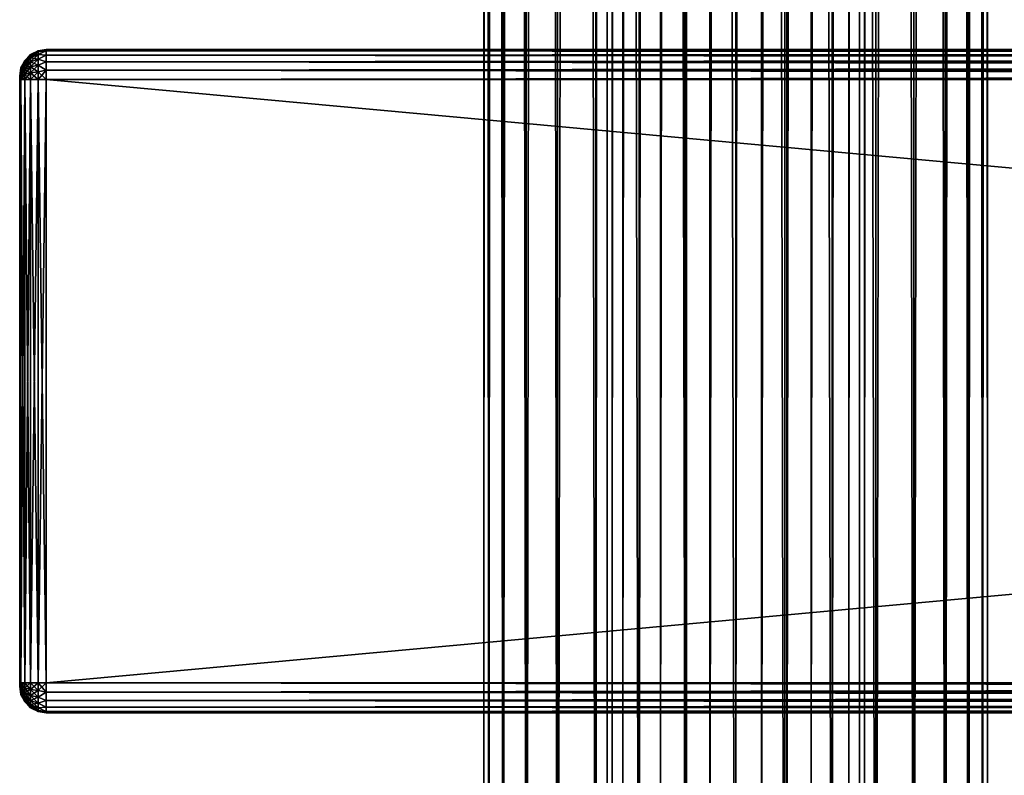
# Model space of a CAD drawing. Extents: x -54 to 446, y -6 to 1844.
# Tile 29 of 196: x -54 to 20, y 66 to 123. Entities that reach past the tile are written whole.
import ezdxf

# ---------------------------------------------------------------- set-up
doc = ezdxf.new("R2010")
doc.units = 0
doc.header["$LTSCALE"] = 52.148148
for name, color, linetype in [('111', 7, 'CONTINUOUS'), ('112', 7, 'CONTINUOUS'), ('627', 7, 'CONTINUOUS'), ('629', 7, 'CONTINUOUS'), ('630', 7, 'CONTINUOUS'), ('631', 7, 'CONTINUOUS'), ('632', 7, 'CONTINUOUS'), ('633', 7, 'CONTINUOUS'), ('634', 7, 'CONTINUOUS'), ('635', 7, 'CONTINUOUS'), ('636', 7, 'CONTINUOUS'), ('637', 7, 'CONTINUOUS'), ('638', 7, 'CONTINUOUS'), ('639', 7, 'CONTINUOUS'), ('640', 7, 'CONTINUOUS'), ('641', 7, 'CONTINUOUS'), ('642', 7, 'CONTINUOUS'), ('643', 7, 'CONTINUOUS'), ('644', 7, 'CONTINUOUS')]:
    doc.layers.add(name, color=color, linetype=linetype)

msp = doc.modelspace()

# ---------------------------------------------------------------- linework, layer by layer
at = {"layer": '111', "color": 7, "linetype": 'CONTINUOUS'}
for points in [[(0, 2, 19), (3.707, 2, 18.635), (0, 1758, 19), (0, 2, 19)], [(0, 1758, 19), (3.707, 2, 18.635), (3.707, 1758, 18.635), (0, 1758, 19)], [(3.707, 2, 18.635), (7.271, 2, 17.554), (3.707, 1758, 18.635), (3.707, 2, 18.635)], [(3.707, 1758, 18.635), (7.271, 2, 17.554), (7.271, 1758, 17.554), (3.707, 1758, 18.635)], [(7.271, 2, 17.554), (10.556, 2, 15.798), (7.271, 1758, 17.554), (7.271, 2, 17.554)], [(7.271, 1758, 17.554), (10.556, 2, 15.798), (10.556, 1758, 15.798), (7.271, 1758, 17.554)], [(9.704, 40.951, -16.335), (9.704, 1719.049, -16.335), (10.556, 1758, -15.798), (9.704, 40.951, -16.335)], [(10.556, 1758, -15.798), (10.556, 2, -15.798), (9.704, 40.951, -16.335), (10.556, 1758, -15.798)], [(13.435, 2, -13.435), (10.556, 2, -15.798), (13.435, 1758, -13.435), (13.435, 2, -13.435)], [(13.435, 1758, -13.435), (10.556, 2, -15.798), (10.556, 1758, -15.798), (13.435, 1758, -13.435)], [(10.556, 2, 15.798), (13.435, 2, 13.435), (10.556, 1758, 15.798), (10.556, 2, 15.798)], [(10.556, 1758, 15.798), (13.435, 2, 13.435), (13.435, 1758, 13.435), (10.556, 1758, 15.798)], [(15.798, 2, -10.556), (13.435, 2, -13.435), (15.798, 1758, -10.556), (15.798, 2, -10.556)], [(15.798, 1758, -10.556), (13.435, 2, -13.435), (13.435, 1758, -13.435), (15.798, 1758, -10.556)], [(13.435, 2, 13.435), (15.798, 2, 10.556), (13.435, 1758, 13.435), (13.435, 2, 13.435)], [(13.435, 1758, 13.435), (15.798, 2, 10.556), (15.798, 1758, 10.556), (13.435, 1758, 13.435)], [(17.554, 2, -7.271), (15.798, 2, -10.556), (17.554, 1758, -7.271), (17.554, 2, -7.271)], [(17.554, 1758, -7.271), (15.798, 2, -10.556), (15.798, 1758, -10.556), (17.554, 1758, -7.271)], [(15.798, 2, 10.556), (17.554, 2, 7.271), (15.798, 1758, 10.556), (15.798, 2, 10.556)], [(15.798, 1758, 10.556), (17.554, 2, 7.271), (17.554, 1758, 7.271), (15.798, 1758, 10.556)], [(18.635, 2, -3.707), (17.554, 2, -7.271), (18.635, 1758, -3.707), (18.635, 2, -3.707)], [(18.635, 1758, -3.707), (17.554, 2, -7.271), (17.554, 1758, -7.271), (18.635, 1758, -3.707)], [(17.554, 2, 7.271), (18.635, 2, 3.707), (17.554, 1758, 7.271), (17.554, 2, 7.271)], [(17.554, 1758, 7.271), (18.635, 2, 3.707), (18.635, 1758, 3.707), (17.554, 1758, 7.271)], [(19, 2), (18.635, 2, -3.707), (19, 1758), (19, 2)], [(19, 1758), (18.635, 2, -3.707), (18.635, 1758, -3.707), (19, 1758)], [(18.635, 2, 3.707), (19, 2), (18.635, 1758, 3.707), (18.635, 2, 3.707)], [(18.635, 1758, 3.707), (19, 2), (19, 1758), (18.635, 1758, 3.707)], [(9.322, 1717.143, -16.556), (9.704, 1719.049, -16.335), (9.322, 42.857, -16.556), (9.322, 1717.143, -16.556)], [(9.322, 42.857, -16.556), (9.704, 1719.049, -16.335), (9.704, 40.951, -16.335), (9.322, 42.857, -16.556)], [(8.52, 1715.259, -16.983), (9.322, 1717.143, -16.556), (8.52, 44.741, -16.983), (8.52, 1715.259, -16.983)], [(8.52, 44.741, -16.983), (9.322, 1717.143, -16.556), (9.322, 42.857, -16.556), (8.52, 44.741, -16.983)], [(7.279, 1713.514, -17.55), (8.52, 1715.259, -16.983), (7.279, 46.486, -17.55), (7.279, 1713.514, -17.55)], [(7.279, 46.486, -17.55), (8.52, 1715.259, -16.983), (8.52, 44.741, -16.983), (7.279, 46.486, -17.55)], [(5.679, 1712.075, -18.131), (7.279, 1713.514, -17.55), (5.679, 47.925, -18.131), (5.679, 1712.075, -18.131)], [(5.679, 47.925, -18.131), (7.279, 1713.514, -17.55), (7.279, 46.486, -17.55), (5.679, 47.925, -18.131)], [(3.863, 1711.048, -18.603), (5.679, 1712.075, -18.131), (3.863, 48.952, -18.603), (3.863, 1711.048, -18.603)], [(3.863, 48.952, -18.603), (5.679, 1712.075, -18.131), (5.679, 47.925, -18.131), (3.863, 48.952, -18.603)], [(1.948, 1710.447, -18.9), (3.863, 1711.048, -18.603), (1.948, 49.553, -18.9), (1.948, 1710.447, -18.9)], [(1.948, 49.553, -18.9), (3.863, 1711.048, -18.603), (3.863, 48.952, -18.603), (1.948, 49.553, -18.9)], [(0, 1710.25, -19), (1.948, 1710.447, -18.9), (0, 49.75, -19), (0, 1710.25, -19)], [(0, 49.75, -19), (1.948, 1710.447, -18.9), (1.948, 49.553, -18.9), (0, 49.75, -19)]]:
    msp.add_3dface(points, dxfattribs=at)
at = {"layer": '112', "color": 7, "linetype": 'CONTINUOUS'}
for points in [[(-19, 1758), (-18.635, 1758, -3.707), (-19, 2), (-19, 1758)], [(-19, 2), (-18.635, 1758, -3.707), (-18.635, 2, -3.707), (-19, 2)], [(-18.635, 1758, 3.707), (-19, 1758), (-18.635, 2, 3.707), (-18.635, 1758, 3.707)], [(-18.635, 2, 3.707), (-19, 1758), (-19, 2), (-18.635, 2, 3.707)], [(-18.635, 1758, -3.707), (-17.554, 1758, -7.271), (-18.635, 2, -3.707), (-18.635, 1758, -3.707)], [(-18.635, 2, -3.707), (-17.554, 1758, -7.271), (-17.554, 2, -7.271), (-18.635, 2, -3.707)], [(-17.554, 1758, 7.271), (-18.635, 1758, 3.707), (-17.554, 2, 7.271), (-17.554, 1758, 7.271)], [(-17.554, 2, 7.271), (-18.635, 1758, 3.707), (-18.635, 2, 3.707), (-17.554, 2, 7.271)], [(-17.554, 1758, -7.271), (-15.798, 1758, -10.556), (-17.554, 2, -7.271), (-17.554, 1758, -7.271)], [(-17.554, 2, -7.271), (-15.798, 1758, -10.556), (-15.798, 2, -10.556), (-17.554, 2, -7.271)], [(-15.798, 1758, 10.556), (-17.554, 1758, 7.271), (-15.798, 2, 10.556), (-15.798, 1758, 10.556)], [(-15.798, 2, 10.556), (-17.554, 1758, 7.271), (-17.554, 2, 7.271), (-15.798, 2, 10.556)], [(-15.798, 1758, -10.556), (-13.435, 1758, -13.435), (-15.798, 2, -10.556), (-15.798, 1758, -10.556)], [(-15.798, 2, -10.556), (-13.435, 1758, -13.435), (-13.435, 2, -13.435), (-15.798, 2, -10.556)], [(-13.435, 1758, 13.435), (-15.798, 1758, 10.556), (-13.435, 2, 13.435), (-13.435, 1758, 13.435)], [(-13.435, 2, 13.435), (-15.798, 1758, 10.556), (-15.798, 2, 10.556), (-13.435, 2, 13.435)], [(-13.435, 1758, -13.435), (-10.556, 1758, -15.798), (-13.435, 2, -13.435), (-13.435, 1758, -13.435)], [(-13.435, 2, -13.435), (-10.556, 1758, -15.798), (-10.556, 2, -15.798), (-13.435, 2, -13.435)], [(-10.556, 1758, 15.798), (-13.435, 1758, 13.435), (-10.556, 2, 15.798), (-10.556, 1758, 15.798)], [(-10.556, 2, 15.798), (-13.435, 1758, 13.435), (-13.435, 2, 13.435), (-10.556, 2, 15.798)], [(-10.556, 2, -15.798), (-10.556, 1758, -15.798), (-9.704, 1719.049, -16.335), (-10.556, 2, -15.798)], [(-7.271, 1758, 17.554), (-10.556, 1758, 15.798), (-7.271, 2, 17.554), (-7.271, 1758, 17.554)], [(-7.271, 2, 17.554), (-10.556, 1758, 15.798), (-10.556, 2, 15.798), (-7.271, 2, 17.554)], [(-3.707, 1758, 18.635), (-7.271, 1758, 17.554), (-3.707, 2, 18.635), (-3.707, 1758, 18.635)], [(-3.707, 2, 18.635), (-7.271, 1758, 17.554), (-7.271, 2, 17.554), (-3.707, 2, 18.635)], [(0, 2, 19), (0, 1758, 19), (-3.707, 1758, 18.635), (0, 2, 19)], [(0, 2, 19), (-3.707, 1758, 18.635), (-3.707, 2, 18.635), (0, 2, 19)], [(-10.556, 2, -15.798), (-9.704, 1719.049, -16.335), (-9.704, 40.951, -16.335), (-10.556, 2, -15.798)], [(-9.704, 1719.049, -16.335), (-9.322, 1717.143, -16.556), (-9.704, 40.951, -16.335), (-9.704, 1719.049, -16.335)], [(-9.704, 40.951, -16.335), (-9.322, 1717.143, -16.556), (-9.322, 42.857, -16.556), (-9.704, 40.951, -16.335)], [(-9.322, 1717.143, -16.556), (-8.52, 1715.259, -16.983), (-9.322, 42.857, -16.556), (-9.322, 1717.143, -16.556)], [(-9.322, 42.857, -16.556), (-8.52, 1715.259, -16.983), (-8.52, 44.741, -16.983), (-9.322, 42.857, -16.556)], [(-8.52, 1715.259, -16.983), (-7.279, 1713.514, -17.55), (-8.52, 44.741, -16.983), (-8.52, 1715.259, -16.983)], [(-8.52, 44.741, -16.983), (-7.279, 1713.514, -17.55), (-7.279, 46.486, -17.55), (-8.52, 44.741, -16.983)], [(-7.279, 1713.514, -17.55), (-5.679, 1712.075, -18.131), (-7.279, 46.486, -17.55), (-7.279, 1713.514, -17.55)], [(-7.279, 46.486, -17.55), (-5.679, 1712.075, -18.131), (-5.679, 47.925, -18.131), (-7.279, 46.486, -17.55)], [(-5.679, 1712.075, -18.131), (-3.863, 1711.048, -18.603), (-5.679, 47.925, -18.131), (-5.679, 1712.075, -18.131)], [(-5.679, 47.925, -18.131), (-3.863, 1711.048, -18.603), (-3.863, 48.952, -18.603), (-5.679, 47.925, -18.131)], [(-3.863, 1711.048, -18.603), (-1.948, 1710.447, -18.9), (-3.863, 48.952, -18.603), (-3.863, 1711.048, -18.603)], [(-3.863, 48.952, -18.603), (-1.948, 1710.447, -18.9), (-1.948, 49.553, -18.9), (-3.863, 48.952, -18.603)], [(-1.948, 1710.447, -18.9), (0, 1710.25, -19), (-1.948, 49.553, -18.9), (-1.948, 1710.447, -18.9)], [(0, 1710.25, -19), (0, 49.75, -19), (-1.948, 49.553, -18.9), (0, 1710.25, -19)]]:
    msp.add_3dface(points, dxfattribs=at)
at = {"layer": '627', "color": 7, "linetype": 'CONTINUOUS'}
for points in [[(-54, 118.991, 26.815), (-54, 119, 26.75), (-54, 118.991, 21.185), (-54, 118.991, 26.815)], [(-54, 118.991, 21.185), (-54, 119, 26.75), (-54, 119, 21.25), (-54, 118.991, 21.185)], [(-54, 118.967, 26.875), (-54, 118.991, 26.815), (-54, 118.967, 21.125), (-54, 118.967, 26.875)], [(-54, 118.967, 21.125), (-54, 118.991, 26.815), (-54, 118.991, 21.185), (-54, 118.967, 21.125)], [(-54, 118.927, 26.927), (-54, 118.967, 26.875), (-54, 118.927, 21.073), (-54, 118.927, 26.927)], [(-54, 118.927, 21.073), (-54, 118.967, 26.875), (-54, 118.967, 21.125), (-54, 118.927, 21.073)], [(-54, 118.875, 26.967), (-54, 118.927, 26.927), (-54, 118.875, 21.033), (-54, 118.875, 26.967)], [(-54, 118.875, 21.033), (-54, 118.927, 26.927), (-54, 118.927, 21.073), (-54, 118.875, 21.033)], [(-54, 118.815, 26.991), (-54, 118.875, 26.967), (-54, 118.815, 21.009), (-54, 118.815, 26.991)], [(-54, 118.815, 21.009), (-54, 118.875, 26.967), (-54, 118.875, 21.033), (-54, 118.815, 21.009)], [(-54, 118.75, 27), (-54, 118.815, 26.991), (-54, 118.75, 21), (-54, 118.75, 27)], [(-54, 118.75, 21), (-54, 118.815, 26.991), (-54, 118.815, 21.009), (-54, 118.75, 21)], [(-54, 73.25, 27), (-54, 118.75, 27), (-54, 73.25, 21), (-54, 73.25, 27)], [(-54, 73.25, 21), (-54, 118.75, 27), (-54, 118.75, 21), (-54, 73.25, 21)], [(-54, 73.185, 26.991), (-54, 73.25, 27), (-54, 73.185, 21.009), (-54, 73.185, 26.991)], [(-54, 73.185, 21.009), (-54, 73.25, 27), (-54, 73.25, 21), (-54, 73.185, 21.009)], [(-54, 73.125, 26.967), (-54, 73.185, 26.991), (-54, 73.125, 21.033), (-54, 73.125, 26.967)], [(-54, 73.125, 21.033), (-54, 73.185, 26.991), (-54, 73.185, 21.009), (-54, 73.125, 21.033)], [(-54, 73.073, 26.927), (-54, 73.125, 26.967), (-54, 73.073, 21.073), (-54, 73.073, 26.927)], [(-54, 73.073, 21.073), (-54, 73.125, 26.967), (-54, 73.125, 21.033), (-54, 73.073, 21.073)], [(-54, 73.033, 26.875), (-54, 73.073, 26.927), (-54, 73.033, 21.125), (-54, 73.033, 26.875)], [(-54, 73.033, 21.125), (-54, 73.073, 26.927), (-54, 73.073, 21.073), (-54, 73.033, 21.125)], [(-54, 73.009, 26.815), (-54, 73.033, 26.875), (-54, 73.009, 21.185), (-54, 73.009, 26.815)], [(-54, 73.009, 21.185), (-54, 73.033, 26.875), (-54, 73.033, 21.125), (-54, 73.009, 21.185)], [(-54, 73, 26.75), (-54, 73.009, 26.815), (-54, 73, 21.25), (-54, 73, 26.75)], [(-54, 73, 21.25), (-54, 73.009, 26.815), (-54, 73.009, 21.185), (-54, 73, 21.25)]]:
    msp.add_3dface(points, dxfattribs=at)
at = {"layer": '629', "color": 7, "linetype": 'CONTINUOUS'}
for points in [[(-52, 121, 26.75), (-52, 120.89, 27.445), (444, 121, 26.75), (-52, 121, 26.75)], [(444, 121, 26.75), (-52, 120.89, 27.445), (444, 120.89, 27.445), (444, 121, 26.75)], [(-52, 120.89, 27.445), (-52, 120.57, 28.073), (444, 120.89, 27.445), (-52, 120.89, 27.445)], [(444, 120.89, 27.445), (-52, 120.57, 28.073), (444, 120.57, 28.073), (444, 120.89, 27.445)], [(-52, 120.57, 28.073), (-52, 120.073, 28.57), (444, 120.57, 28.073), (-52, 120.57, 28.073)], [(444, 120.57, 28.073), (-52, 120.073, 28.57), (444, 120.073, 28.57), (444, 120.57, 28.073)], [(-52, 120.073, 28.57), (-52, 119.445, 28.89), (444, 120.073, 28.57), (-52, 120.073, 28.57)], [(444, 120.073, 28.57), (-52, 119.445, 28.89), (444, 119.445, 28.89), (444, 120.073, 28.57)], [(-52, 119.445, 28.89), (-52, 118.75, 29), (444, 119.445, 28.89), (-52, 119.445, 28.89)], [(444, 119.445, 28.89), (-52, 118.75, 29), (444, 118.75, 29), (444, 119.445, 28.89)]]:
    msp.add_3dface(points, dxfattribs=at)
at = {"layer": '630', "color": 7, "linetype": 'CONTINUOUS'}
for points in [[(444, 118.75, 29), (-52, 118.75, 29), (444, 73.25, 29), (444, 118.75, 29)], [(-52, 118.75, 29), (-52, 73.25, 29), (444, 73.25, 29), (-52, 118.75, 29)]]:
    msp.add_3dface(points, dxfattribs=at)
at = {"layer": '631', "color": 7, "linetype": 'CONTINUOUS'}
for points in [[(444, 73.25, 29), (-52, 73.25, 29), (-52, 72.555, 28.89), (444, 73.25, 29)], [(444, 73.25, 29), (-52, 72.555, 28.89), (444, 72.555, 28.89), (444, 73.25, 29)], [(-52, 72.555, 28.89), (-52, 71.927, 28.57), (444, 72.555, 28.89), (-52, 72.555, 28.89)], [(444, 72.555, 28.89), (-52, 71.927, 28.57), (444, 71.927, 28.57), (444, 72.555, 28.89)], [(-52, 71.927, 28.57), (-52, 71.43, 28.073), (444, 71.927, 28.57), (-52, 71.927, 28.57)], [(444, 71.927, 28.57), (-52, 71.43, 28.073), (444, 71.43, 28.073), (444, 71.927, 28.57)], [(-52, 71.43, 28.073), (-52, 71.11, 27.445), (444, 71.43, 28.073), (-52, 71.43, 28.073)], [(444, 71.43, 28.073), (-52, 71.11, 27.445), (444, 71.11, 27.445), (444, 71.43, 28.073)], [(-52, 71.11, 27.445), (-52, 71, 26.75), (444, 71.11, 27.445), (-52, 71.11, 27.445)], [(444, 71.11, 27.445), (-52, 71, 26.75), (444, 71, 26.75), (444, 71.11, 27.445)]]:
    msp.add_3dface(points, dxfattribs=at)
at = {"layer": '632', "color": 7, "linetype": 'CONTINUOUS'}
for points in [[(444, 71, 26.75), (-52, 71, 26.75), (444, 71, 21.25), (444, 71, 26.75)], [(-52, 71, 26.75), (-52, 71, 21.25), (444, 71, 21.25), (-52, 71, 26.75)]]:
    msp.add_3dface(points, dxfattribs=at)
at = {"layer": '633', "color": 7, "linetype": 'CONTINUOUS'}
for points in [[(-52, 72.555, 19.11), (-52, 73.25, 19), (444, 72.555, 19.11), (-52, 72.555, 19.11)], [(444, 72.555, 19.11), (-52, 73.25, 19), (444, 73.25, 19), (444, 72.555, 19.11)], [(-52, 71.927, 19.43), (-52, 72.555, 19.11), (444, 71.927, 19.43), (-52, 71.927, 19.43)], [(444, 71.927, 19.43), (-52, 72.555, 19.11), (444, 72.555, 19.11), (444, 71.927, 19.43)], [(-52, 71.43, 19.927), (-52, 71.927, 19.43), (444, 71.43, 19.927), (-52, 71.43, 19.927)], [(444, 71.43, 19.927), (-52, 71.927, 19.43), (444, 71.927, 19.43), (444, 71.43, 19.927)], [(-52, 71.11, 20.555), (-52, 71.43, 19.927), (444, 71.11, 20.555), (-52, 71.11, 20.555)], [(444, 71.11, 20.555), (-52, 71.43, 19.927), (444, 71.43, 19.927), (444, 71.11, 20.555)], [(444, 71, 21.25), (-52, 71, 21.25), (-52, 71.11, 20.555), (444, 71, 21.25)], [(444, 71, 21.25), (-52, 71.11, 20.555), (444, 71.11, 20.555), (444, 71, 21.25)]]:
    msp.add_3dface(points, dxfattribs=at)
at = {"layer": '634', "color": 7, "linetype": 'CONTINUOUS'}
for points in [[(444, 73.25, 19), (-52, 73.25, 19), (444, 118.75, 19), (444, 73.25, 19)], [(-52, 73.25, 19), (-52, 118.75, 19), (444, 118.75, 19), (-52, 73.25, 19)]]:
    msp.add_3dface(points, dxfattribs=at)
at = {"layer": '635', "color": 7, "linetype": 'CONTINUOUS'}
for points in [[(-52, 120.89, 20.555), (-52, 121, 21.25), (444, 120.89, 20.555), (-52, 120.89, 20.555)], [(444, 120.89, 20.555), (-52, 121, 21.25), (444, 121, 21.25), (444, 120.89, 20.555)], [(-52, 120.57, 19.927), (-52, 120.89, 20.555), (444, 120.57, 19.927), (-52, 120.57, 19.927)], [(444, 120.57, 19.927), (-52, 120.89, 20.555), (444, 120.89, 20.555), (444, 120.57, 19.927)], [(-52, 120.073, 19.43), (-52, 120.57, 19.927), (444, 120.073, 19.43), (-52, 120.073, 19.43)], [(444, 120.073, 19.43), (-52, 120.57, 19.927), (444, 120.57, 19.927), (444, 120.073, 19.43)], [(-52, 119.445, 19.11), (-52, 120.073, 19.43), (444, 119.445, 19.11), (-52, 119.445, 19.11)], [(444, 119.445, 19.11), (-52, 120.073, 19.43), (444, 120.073, 19.43), (444, 119.445, 19.11)], [(444, 118.75, 19), (-52, 118.75, 19), (-52, 119.445, 19.11), (444, 118.75, 19)], [(444, 118.75, 19), (-52, 119.445, 19.11), (444, 119.445, 19.11), (444, 118.75, 19)]]:
    msp.add_3dface(points, dxfattribs=at)
at = {"layer": '636', "color": 7, "linetype": 'CONTINUOUS'}
for points in [[(-52, 121, 26.75), (444, 121, 26.75), (-52, 121, 21.25), (-52, 121, 26.75)], [(-52, 121, 21.25), (444, 121, 26.75), (444, 121, 21.25), (-52, 121, 21.25)]]:
    msp.add_3dface(points, dxfattribs=at)
at = {"layer": '637', "color": 7, "linetype": 'CONTINUOUS'}
for points in [[(-53.175, 120.619, 26.75), (-53.618, 120.176, 26.75), (-53.618, 120.127, 27.119), (-53.175, 120.619, 26.75)], [(-53.175, 120.619, 26.75), (-53.618, 120.127, 27.119), (-53.175, 120.555, 27.234), (-53.175, 120.619, 26.75)], [(-53.618, 120.127, 27.119), (-53.618, 119.985, 27.463), (-53.175, 120.555, 27.234), (-53.618, 120.127, 27.119)], [(-53.175, 120.555, 27.234), (-53.618, 119.985, 27.463), (-53.175, 120.368, 27.684), (-53.175, 120.555, 27.234)], [(-53.618, 119.985, 27.463), (-53.618, 119.758, 27.758), (-53.175, 120.368, 27.684), (-53.618, 119.985, 27.463)], [(-53.175, 120.368, 27.684), (-53.618, 119.758, 27.758), (-53.175, 120.071, 28.071), (-53.175, 120.368, 27.684)], [(-52.616, 120.903, 26.75), (-53.175, 120.619, 26.75), (-53.175, 120.555, 27.234), (-52.616, 120.903, 26.75)], [(-52.616, 120.903, 26.75), (-53.175, 120.555, 27.234), (-52.616, 120.829, 27.307), (-52.616, 120.903, 26.75)], [(-53.175, 120.555, 27.234), (-53.175, 120.368, 27.684), (-52.616, 120.829, 27.307), (-53.175, 120.555, 27.234)], [(-52.616, 120.829, 27.307), (-53.175, 120.368, 27.684), (-52.616, 120.614, 27.826), (-52.616, 120.829, 27.307)], [(-53.175, 120.368, 27.684), (-53.175, 120.071, 28.071), (-52.616, 120.614, 27.826), (-53.175, 120.368, 27.684)], [(-52.616, 120.614, 27.826), (-53.175, 120.071, 28.071), (-52.616, 120.272, 28.272), (-52.616, 120.614, 27.826)], [(-52, 120.89, 27.445), (-52, 121, 26.75), (-52.616, 120.829, 27.307), (-52, 120.89, 27.445)], [(-52, 121, 26.75), (-52.616, 120.903, 26.75), (-52.616, 120.829, 27.307), (-52, 121, 26.75)], [(-52, 120.57, 28.073), (-52, 120.89, 27.445), (-52.616, 120.614, 27.826), (-52, 120.57, 28.073)], [(-52, 120.89, 27.445), (-52.616, 120.829, 27.307), (-52.616, 120.614, 27.826), (-52, 120.89, 27.445)], [(-52, 120.57, 28.073), (-52.616, 120.614, 27.826), (-52.616, 120.272, 28.272), (-52, 120.57, 28.073)], [(-52, 120.073, 28.57), (-52, 120.57, 28.073), (-52.616, 120.272, 28.272), (-52, 120.073, 28.57)], [(-54, 119, 26.75), (-54, 118.991, 26.815), (-53.902, 119.618, 26.75), (-54, 119, 26.75)], [(-53.902, 119.618, 26.75), (-54, 118.991, 26.815), (-53.902, 119.588, 26.975), (-53.902, 119.618, 26.75)], [(-54, 118.991, 26.815), (-54, 118.967, 26.875), (-53.902, 119.588, 26.975), (-54, 118.991, 26.815)], [(-53.902, 119.588, 26.975), (-54, 118.967, 26.875), (-53.902, 119.502, 27.184), (-53.902, 119.588, 26.975)], [(-53.618, 120.176, 26.75), (-53.902, 119.618, 26.75), (-53.902, 119.588, 26.975), (-53.618, 120.176, 26.75)], [(-53.618, 120.176, 26.75), (-53.902, 119.588, 26.975), (-53.618, 120.127, 27.119), (-53.618, 120.176, 26.75)], [(-53.902, 119.588, 26.975), (-53.902, 119.502, 27.184), (-53.618, 120.127, 27.119), (-53.902, 119.588, 26.975)], [(-53.618, 120.127, 27.119), (-53.902, 119.502, 27.184), (-53.618, 119.985, 27.463), (-53.618, 120.127, 27.119)], [(-53.902, 119.502, 27.184), (-53.902, 119.364, 27.364), (-53.618, 119.985, 27.463), (-53.902, 119.502, 27.184)], [(-53.618, 119.985, 27.463), (-53.902, 119.364, 27.364), (-53.618, 119.758, 27.758), (-53.618, 119.985, 27.463)], [(-53.902, 119.364, 27.364), (-53.902, 119.184, 27.502), (-53.618, 119.758, 27.758), (-53.902, 119.364, 27.364)], [(-53.618, 119.758, 27.758), (-53.902, 119.184, 27.502), (-53.618, 119.463, 27.985), (-53.618, 119.758, 27.758)], [(-53.618, 119.758, 27.758), (-53.618, 119.463, 27.985), (-53.175, 120.071, 28.071), (-53.618, 119.758, 27.758)], [(-53.175, 120.071, 28.071), (-53.618, 119.463, 27.985), (-53.175, 119.684, 28.368), (-53.175, 120.071, 28.071)], [(-53.618, 119.463, 27.985), (-53.618, 119.119, 28.127), (-53.175, 119.684, 28.368), (-53.618, 119.463, 27.985)], [(-53.175, 119.684, 28.368), (-53.618, 119.119, 28.127), (-53.175, 119.234, 28.555), (-53.175, 119.684, 28.368)], [(-53.175, 120.071, 28.071), (-53.175, 119.684, 28.368), (-52.616, 120.272, 28.272), (-53.175, 120.071, 28.071)], [(-52.616, 120.272, 28.272), (-53.175, 119.684, 28.368), (-52.616, 119.826, 28.614), (-52.616, 120.272, 28.272)], [(-53.175, 119.684, 28.368), (-53.175, 119.234, 28.555), (-52.616, 119.826, 28.614), (-53.175, 119.684, 28.368)], [(-52.616, 119.826, 28.614), (-53.175, 119.234, 28.555), (-52.616, 119.307, 28.829), (-52.616, 119.826, 28.614)], [(-52, 120.073, 28.57), (-52.616, 120.272, 28.272), (-52.616, 119.826, 28.614), (-52, 120.073, 28.57)], [(-52, 119.445, 28.89), (-52, 120.073, 28.57), (-52.616, 119.826, 28.614), (-52, 119.445, 28.89)], [(-52, 119.445, 28.89), (-52.616, 119.826, 28.614), (-52.616, 119.307, 28.829), (-52, 119.445, 28.89)], [(-54, 118.967, 26.875), (-54, 118.927, 26.927), (-53.902, 119.502, 27.184), (-54, 118.967, 26.875)], [(-53.902, 119.502, 27.184), (-54, 118.927, 26.927), (-53.902, 119.364, 27.364), (-53.902, 119.502, 27.184)], [(-54, 118.927, 26.927), (-54, 118.875, 26.967), (-53.902, 119.364, 27.364), (-54, 118.927, 26.927)], [(-53.902, 119.364, 27.364), (-54, 118.875, 26.967), (-53.902, 119.184, 27.502), (-53.902, 119.364, 27.364)], [(-53.902, 119.184, 27.502), (-54, 118.875, 26.967), (-53.902, 118.975, 27.588), (-53.902, 119.184, 27.502)], [(-54, 118.875, 26.967), (-54, 118.815, 26.991), (-53.902, 118.975, 27.588), (-54, 118.875, 26.967)], [(-54, 118.815, 26.991), (-54, 118.75, 27), (-53.902, 118.975, 27.588), (-54, 118.815, 26.991)], [(-54, 118.75, 27), (-53.902, 118.75, 27.618), (-53.902, 118.975, 27.588), (-54, 118.75, 27)], [(-53.902, 119.184, 27.502), (-53.902, 118.975, 27.588), (-53.618, 119.463, 27.985), (-53.902, 119.184, 27.502)], [(-53.618, 119.463, 27.985), (-53.902, 118.975, 27.588), (-53.618, 119.119, 28.127), (-53.618, 119.463, 27.985)], [(-53.902, 118.75, 27.618), (-53.618, 118.75, 28.176), (-53.618, 119.119, 28.127), (-53.902, 118.75, 27.618)], [(-53.902, 118.975, 27.588), (-53.902, 118.75, 27.618), (-53.618, 119.119, 28.127), (-53.902, 118.975, 27.588)], [(-53.618, 118.75, 28.176), (-53.175, 118.75, 28.619), (-53.175, 119.234, 28.555), (-53.618, 118.75, 28.176)], [(-53.618, 119.119, 28.127), (-53.618, 118.75, 28.176), (-53.175, 119.234, 28.555), (-53.618, 119.119, 28.127)], [(-53.175, 118.75, 28.619), (-52.616, 118.75, 28.903), (-52.616, 119.307, 28.829), (-53.175, 118.75, 28.619)], [(-53.175, 119.234, 28.555), (-53.175, 118.75, 28.619), (-52.616, 119.307, 28.829), (-53.175, 119.234, 28.555)], [(-52, 118.75, 29), (-52, 119.445, 28.89), (-52.616, 118.75, 28.903), (-52, 118.75, 29)], [(-52.616, 118.75, 28.903), (-52, 119.445, 28.89), (-52.616, 119.307, 28.829), (-52.616, 118.75, 28.903)]]:
    msp.add_3dface(points, dxfattribs=at)
at = {"layer": '638', "color": 7, "linetype": 'CONTINUOUS'}
for points in [[(-54, 118.75, 27), (-54, 73.25, 27), (-53.902, 73.25, 27.618), (-54, 118.75, 27)], [(-54, 118.75, 27), (-53.902, 73.25, 27.618), (-53.902, 118.75, 27.618), (-54, 118.75, 27)], [(-53.902, 73.25, 27.618), (-53.618, 73.25, 28.176), (-53.902, 118.75, 27.618), (-53.902, 73.25, 27.618)], [(-53.902, 118.75, 27.618), (-53.618, 73.25, 28.176), (-53.618, 118.75, 28.176), (-53.902, 118.75, 27.618)], [(-53.618, 73.25, 28.176), (-53.175, 73.25, 28.619), (-53.618, 118.75, 28.176), (-53.618, 73.25, 28.176)], [(-53.618, 118.75, 28.176), (-53.175, 73.25, 28.619), (-53.175, 118.75, 28.619), (-53.618, 118.75, 28.176)], [(-53.175, 73.25, 28.619), (-52.616, 73.25, 28.903), (-53.175, 118.75, 28.619), (-53.175, 73.25, 28.619)], [(-53.175, 118.75, 28.619), (-52.616, 73.25, 28.903), (-52.616, 118.75, 28.903), (-53.175, 118.75, 28.619)], [(-52, 73.25, 29), (-52, 118.75, 29), (-52.616, 118.75, 28.903), (-52, 73.25, 29)], [(-52.616, 73.25, 28.903), (-52, 73.25, 29), (-52.616, 118.75, 28.903), (-52.616, 73.25, 28.903)]]:
    msp.add_3dface(points, dxfattribs=at)
at = {"layer": '639', "color": 7, "linetype": 'CONTINUOUS'}
for points in [[(-54, 73.25, 27), (-54, 73.185, 26.991), (-53.902, 73.25, 27.618), (-54, 73.25, 27)], [(-53.902, 73.25, 27.618), (-54, 73.185, 26.991), (-53.902, 73.025, 27.588), (-53.902, 73.25, 27.618)], [(-54, 73.185, 26.991), (-54, 73.125, 26.967), (-53.902, 73.025, 27.588), (-54, 73.185, 26.991)], [(-54, 73.125, 26.967), (-54, 73.073, 26.927), (-53.902, 72.816, 27.502), (-54, 73.125, 26.967)], [(-53.902, 73.025, 27.588), (-54, 73.125, 26.967), (-53.902, 72.816, 27.502), (-53.902, 73.025, 27.588)], [(-54, 73.073, 26.927), (-54, 73.033, 26.875), (-53.902, 72.636, 27.364), (-54, 73.073, 26.927)], [(-53.902, 72.816, 27.502), (-54, 73.073, 26.927), (-53.902, 72.636, 27.364), (-53.902, 72.816, 27.502)], [(-54, 73.033, 26.875), (-54, 73.009, 26.815), (-53.902, 72.412, 26.975), (-54, 73.033, 26.875)], [(-53.902, 72.636, 27.364), (-54, 73.033, 26.875), (-53.902, 72.498, 27.184), (-53.902, 72.636, 27.364)], [(-53.902, 72.498, 27.184), (-54, 73.033, 26.875), (-53.902, 72.412, 26.975), (-53.902, 72.498, 27.184)], [(-54, 73.009, 26.815), (-54, 73, 26.75), (-53.902, 72.412, 26.975), (-54, 73.009, 26.815)], [(-54, 73, 26.75), (-53.902, 72.382, 26.75), (-53.902, 72.412, 26.975), (-54, 73, 26.75)], [(-53.902, 73.25, 27.618), (-53.902, 73.025, 27.588), (-53.618, 73.25, 28.176), (-53.902, 73.25, 27.618)], [(-53.618, 73.25, 28.176), (-53.902, 73.025, 27.588), (-53.618, 72.881, 28.127), (-53.618, 73.25, 28.176)], [(-53.902, 73.025, 27.588), (-53.902, 72.816, 27.502), (-53.618, 72.881, 28.127), (-53.902, 73.025, 27.588)], [(-53.618, 72.881, 28.127), (-53.902, 72.816, 27.502), (-53.618, 72.537, 27.985), (-53.618, 72.881, 28.127)], [(-53.902, 72.816, 27.502), (-53.902, 72.636, 27.364), (-53.618, 72.537, 27.985), (-53.902, 72.816, 27.502)], [(-53.618, 73.25, 28.176), (-53.618, 72.881, 28.127), (-53.175, 73.25, 28.619), (-53.618, 73.25, 28.176)], [(-53.175, 73.25, 28.619), (-53.618, 72.881, 28.127), (-53.175, 72.766, 28.555), (-53.175, 73.25, 28.619)], [(-53.618, 72.881, 28.127), (-53.618, 72.537, 27.985), (-53.175, 72.766, 28.555), (-53.618, 72.881, 28.127)], [(-53.175, 73.25, 28.619), (-53.175, 72.766, 28.555), (-52.616, 73.25, 28.903), (-53.175, 73.25, 28.619)], [(-52.616, 73.25, 28.903), (-53.175, 72.766, 28.555), (-52.616, 72.693, 28.829), (-52.616, 73.25, 28.903)], [(-52, 72.555, 28.89), (-52, 73.25, 29), (-52.616, 72.693, 28.829), (-52, 72.555, 28.89)], [(-52, 73.25, 29), (-52.616, 73.25, 28.903), (-52.616, 72.693, 28.829), (-52, 73.25, 29)], [(-53.902, 72.636, 27.364), (-53.902, 72.498, 27.184), (-53.618, 72.242, 27.758), (-53.902, 72.636, 27.364)], [(-53.618, 72.537, 27.985), (-53.902, 72.636, 27.364), (-53.618, 72.242, 27.758), (-53.618, 72.537, 27.985)], [(-53.902, 72.498, 27.184), (-53.902, 72.412, 26.975), (-53.618, 72.015, 27.463), (-53.902, 72.498, 27.184)], [(-53.618, 72.242, 27.758), (-53.902, 72.498, 27.184), (-53.618, 72.015, 27.463), (-53.618, 72.242, 27.758)], [(-53.902, 72.412, 26.975), (-53.902, 72.382, 26.75), (-53.618, 71.873, 27.119), (-53.902, 72.412, 26.975)], [(-53.618, 72.015, 27.463), (-53.902, 72.412, 26.975), (-53.618, 71.873, 27.119), (-53.618, 72.015, 27.463)], [(-53.902, 72.382, 26.75), (-53.618, 71.824, 26.75), (-53.618, 71.873, 27.119), (-53.902, 72.382, 26.75)], [(-53.175, 72.766, 28.555), (-53.618, 72.537, 27.985), (-53.175, 72.316, 28.368), (-53.175, 72.766, 28.555)], [(-53.618, 72.537, 27.985), (-53.618, 72.242, 27.758), (-53.175, 72.316, 28.368), (-53.618, 72.537, 27.985)], [(-53.175, 72.316, 28.368), (-53.618, 72.242, 27.758), (-53.175, 71.929, 28.071), (-53.175, 72.316, 28.368)], [(-53.618, 72.242, 27.758), (-53.618, 72.015, 27.463), (-53.175, 71.929, 28.071), (-53.618, 72.242, 27.758)], [(-53.175, 72.766, 28.555), (-53.175, 72.316, 28.368), (-52.616, 72.693, 28.829), (-53.175, 72.766, 28.555)], [(-52.616, 72.693, 28.829), (-53.175, 72.316, 28.368), (-52.616, 72.174, 28.614), (-52.616, 72.693, 28.829)], [(-53.175, 72.316, 28.368), (-53.175, 71.929, 28.071), (-52.616, 72.174, 28.614), (-53.175, 72.316, 28.368)], [(-52.616, 72.174, 28.614), (-53.175, 71.929, 28.071), (-52.616, 71.728, 28.272), (-52.616, 72.174, 28.614)], [(-52, 72.555, 28.89), (-52.616, 72.693, 28.829), (-52.616, 72.174, 28.614), (-52, 72.555, 28.89)], [(-52, 71.927, 28.57), (-52, 72.555, 28.89), (-52.616, 72.174, 28.614), (-52, 71.927, 28.57)], [(-52, 71.927, 28.57), (-52.616, 72.174, 28.614), (-52.616, 71.728, 28.272), (-52, 71.927, 28.57)], [(-53.618, 72.015, 27.463), (-53.618, 71.873, 27.119), (-53.175, 71.632, 27.684), (-53.618, 72.015, 27.463)], [(-53.175, 71.929, 28.071), (-53.618, 72.015, 27.463), (-53.175, 71.632, 27.684), (-53.175, 71.929, 28.071)], [(-53.618, 71.873, 27.119), (-53.618, 71.824, 26.75), (-53.175, 71.445, 27.234), (-53.618, 71.873, 27.119)], [(-53.175, 71.632, 27.684), (-53.618, 71.873, 27.119), (-53.175, 71.445, 27.234), (-53.175, 71.632, 27.684)], [(-53.618, 71.824, 26.75), (-53.175, 71.381, 26.75), (-53.175, 71.445, 27.234), (-53.618, 71.824, 26.75)], [(-53.175, 71.929, 28.071), (-53.175, 71.632, 27.684), (-52.616, 71.728, 28.272), (-53.175, 71.929, 28.071)], [(-52.616, 71.728, 28.272), (-53.175, 71.632, 27.684), (-52.616, 71.386, 27.826), (-52.616, 71.728, 28.272)], [(-53.175, 71.632, 27.684), (-53.175, 71.445, 27.234), (-52.616, 71.386, 27.826), (-53.175, 71.632, 27.684)], [(-53.175, 71.445, 27.234), (-53.175, 71.381, 26.75), (-52.616, 71.171, 27.307), (-53.175, 71.445, 27.234)], [(-52.616, 71.386, 27.826), (-53.175, 71.445, 27.234), (-52.616, 71.171, 27.307), (-52.616, 71.386, 27.826)], [(-53.175, 71.381, 26.75), (-52.616, 71.097, 26.75), (-52.616, 71.171, 27.307), (-53.175, 71.381, 26.75)], [(-52, 71.43, 28.073), (-52, 71.927, 28.57), (-52.616, 71.728, 28.272), (-52, 71.43, 28.073)], [(-52, 71.43, 28.073), (-52.616, 71.728, 28.272), (-52.616, 71.386, 27.826), (-52, 71.43, 28.073)], [(-52, 71.11, 27.445), (-52, 71.43, 28.073), (-52.616, 71.386, 27.826), (-52, 71.11, 27.445)], [(-52, 71.11, 27.445), (-52.616, 71.386, 27.826), (-52.616, 71.171, 27.307), (-52, 71.11, 27.445)], [(-52.616, 71.097, 26.75), (-52, 71.11, 27.445), (-52.616, 71.171, 27.307), (-52.616, 71.097, 26.75)], [(-52, 71, 26.75), (-52, 71.11, 27.445), (-52.616, 71.097, 26.75), (-52, 71, 26.75)]]:
    msp.add_3dface(points, dxfattribs=at)
at = {"layer": '640', "color": 7, "linetype": 'CONTINUOUS'}
for points in [[(-54, 73, 26.75), (-54, 73, 21.25), (-53.902, 72.382, 21.25), (-54, 73, 26.75)], [(-54, 73, 26.75), (-53.902, 72.382, 21.25), (-53.902, 72.382, 26.75), (-54, 73, 26.75)], [(-53.902, 72.382, 21.25), (-53.618, 71.824, 21.25), (-53.902, 72.382, 26.75), (-53.902, 72.382, 21.25)], [(-53.902, 72.382, 26.75), (-53.618, 71.824, 21.25), (-53.618, 71.824, 26.75), (-53.902, 72.382, 26.75)], [(-53.618, 71.824, 21.25), (-53.175, 71.381, 21.25), (-53.618, 71.824, 26.75), (-53.618, 71.824, 21.25)], [(-53.618, 71.824, 26.75), (-53.175, 71.381, 21.25), (-53.175, 71.381, 26.75), (-53.618, 71.824, 26.75)], [(-53.175, 71.381, 21.25), (-52.616, 71.097, 21.25), (-53.175, 71.381, 26.75), (-53.175, 71.381, 21.25)], [(-53.175, 71.381, 26.75), (-52.616, 71.097, 21.25), (-52.616, 71.097, 26.75), (-53.175, 71.381, 26.75)], [(-52, 71, 21.25), (-52, 71, 26.75), (-52.616, 71.097, 26.75), (-52, 71, 21.25)], [(-52.616, 71.097, 21.25), (-52, 71, 21.25), (-52.616, 71.097, 26.75), (-52.616, 71.097, 21.25)]]:
    msp.add_3dface(points, dxfattribs=at)
at = {"layer": '641', "color": 7, "linetype": 'CONTINUOUS'}
for points in [[(-54, 73.185, 21.009), (-54, 73.25, 21), (-53.902, 73.025, 20.412), (-54, 73.185, 21.009)], [(-54, 73.25, 21), (-53.902, 73.25, 20.382), (-53.902, 73.025, 20.412), (-54, 73.25, 21)], [(-54, 73.125, 21.033), (-54, 73.185, 21.009), (-53.902, 73.025, 20.412), (-54, 73.125, 21.033)], [(-54, 73.073, 21.073), (-54, 73.125, 21.033), (-53.902, 72.636, 20.636), (-54, 73.073, 21.073)], [(-53.902, 72.636, 20.636), (-54, 73.125, 21.033), (-53.902, 72.816, 20.498), (-53.902, 72.636, 20.636)], [(-53.902, 72.816, 20.498), (-54, 73.125, 21.033), (-53.902, 73.025, 20.412), (-53.902, 72.816, 20.498)], [(-54, 73.033, 21.125), (-54, 73.073, 21.073), (-53.902, 72.498, 20.816), (-54, 73.033, 21.125)], [(-53.902, 72.498, 20.816), (-54, 73.073, 21.073), (-53.902, 72.636, 20.636), (-53.902, 72.498, 20.816)], [(-54, 73.009, 21.185), (-54, 73.033, 21.125), (-53.902, 72.412, 21.025), (-54, 73.009, 21.185)], [(-53.902, 72.412, 21.025), (-54, 73.033, 21.125), (-53.902, 72.498, 20.816), (-53.902, 72.412, 21.025)], [(-54, 73, 21.25), (-54, 73.009, 21.185), (-53.902, 72.382, 21.25), (-54, 73, 21.25)], [(-53.902, 72.382, 21.25), (-54, 73.009, 21.185), (-53.902, 72.412, 21.025), (-53.902, 72.382, 21.25)], [(-53.902, 73.25, 20.382), (-53.618, 73.25, 19.824), (-53.618, 72.881, 19.873), (-53.902, 73.25, 20.382)], [(-53.902, 73.025, 20.412), (-53.902, 73.25, 20.382), (-53.618, 72.881, 19.873), (-53.902, 73.025, 20.412)], [(-53.902, 72.816, 20.498), (-53.902, 73.025, 20.412), (-53.618, 72.537, 20.015), (-53.902, 72.816, 20.498)], [(-53.618, 72.537, 20.015), (-53.902, 73.025, 20.412), (-53.618, 72.881, 19.873), (-53.618, 72.537, 20.015)], [(-53.902, 72.636, 20.636), (-53.902, 72.816, 20.498), (-53.618, 72.242, 20.242), (-53.902, 72.636, 20.636)], [(-53.618, 72.242, 20.242), (-53.902, 72.816, 20.498), (-53.618, 72.537, 20.015), (-53.618, 72.242, 20.242)], [(-53.618, 73.25, 19.824), (-53.175, 73.25, 19.381), (-53.175, 72.766, 19.445), (-53.618, 73.25, 19.824)], [(-53.618, 72.881, 19.873), (-53.618, 73.25, 19.824), (-53.175, 72.766, 19.445), (-53.618, 72.881, 19.873)], [(-53.618, 72.537, 20.015), (-53.618, 72.881, 19.873), (-53.175, 72.316, 19.632), (-53.618, 72.537, 20.015)], [(-53.175, 72.316, 19.632), (-53.618, 72.881, 19.873), (-53.175, 72.766, 19.445), (-53.175, 72.316, 19.632)], [(-53.175, 73.25, 19.381), (-52.616, 73.25, 19.097), (-52.616, 72.693, 19.171), (-53.175, 73.25, 19.381)], [(-53.175, 72.766, 19.445), (-53.175, 73.25, 19.381), (-52.616, 72.693, 19.171), (-53.175, 72.766, 19.445)], [(-52, 73.25, 19), (-52, 72.555, 19.11), (-52.616, 73.25, 19.097), (-52, 73.25, 19)], [(-52.616, 73.25, 19.097), (-52, 72.555, 19.11), (-52.616, 72.693, 19.171), (-52.616, 73.25, 19.097)], [(-53.902, 72.498, 20.816), (-53.902, 72.636, 20.636), (-53.618, 72.015, 20.537), (-53.902, 72.498, 20.816)], [(-53.618, 72.015, 20.537), (-53.902, 72.636, 20.636), (-53.618, 72.242, 20.242), (-53.618, 72.015, 20.537)], [(-53.902, 72.412, 21.025), (-53.902, 72.498, 20.816), (-53.618, 71.873, 20.881), (-53.902, 72.412, 21.025)], [(-53.618, 71.873, 20.881), (-53.902, 72.498, 20.816), (-53.618, 72.015, 20.537), (-53.618, 71.873, 20.881)], [(-53.902, 72.382, 21.25), (-53.902, 72.412, 21.025), (-53.618, 71.824, 21.25), (-53.902, 72.382, 21.25)], [(-53.618, 71.824, 21.25), (-53.902, 72.412, 21.025), (-53.618, 71.873, 20.881), (-53.618, 71.824, 21.25)], [(-53.618, 72.242, 20.242), (-53.618, 72.537, 20.015), (-53.175, 71.929, 19.929), (-53.618, 72.242, 20.242)], [(-53.175, 71.929, 19.929), (-53.618, 72.537, 20.015), (-53.175, 72.316, 19.632), (-53.175, 71.929, 19.929)], [(-53.618, 72.015, 20.537), (-53.618, 72.242, 20.242), (-53.175, 71.632, 20.316), (-53.618, 72.015, 20.537)], [(-53.175, 71.632, 20.316), (-53.618, 72.242, 20.242), (-53.175, 71.929, 19.929), (-53.175, 71.632, 20.316)], [(-53.175, 72.316, 19.632), (-53.175, 72.766, 19.445), (-52.616, 72.174, 19.386), (-53.175, 72.316, 19.632)], [(-52.616, 72.174, 19.386), (-53.175, 72.766, 19.445), (-52.616, 72.693, 19.171), (-52.616, 72.174, 19.386)], [(-53.175, 71.929, 19.929), (-53.175, 72.316, 19.632), (-52.616, 71.728, 19.728), (-53.175, 71.929, 19.929)], [(-52.616, 71.728, 19.728), (-53.175, 72.316, 19.632), (-52.616, 72.174, 19.386), (-52.616, 71.728, 19.728)], [(-52, 72.555, 19.11), (-52.616, 72.174, 19.386), (-52.616, 72.693, 19.171), (-52, 72.555, 19.11)], [(-52, 72.555, 19.11), (-52, 71.927, 19.43), (-52.616, 72.174, 19.386), (-52, 72.555, 19.11)], [(-52, 71.927, 19.43), (-52.616, 71.728, 19.728), (-52.616, 72.174, 19.386), (-52, 71.927, 19.43)], [(-53.618, 71.873, 20.881), (-53.618, 72.015, 20.537), (-53.175, 71.445, 20.766), (-53.618, 71.873, 20.881)], [(-53.175, 71.445, 20.766), (-53.618, 72.015, 20.537), (-53.175, 71.632, 20.316), (-53.175, 71.445, 20.766)], [(-53.618, 71.824, 21.25), (-53.618, 71.873, 20.881), (-53.175, 71.381, 21.25), (-53.618, 71.824, 21.25)], [(-53.175, 71.381, 21.25), (-53.618, 71.873, 20.881), (-53.175, 71.445, 20.766), (-53.175, 71.381, 21.25)], [(-53.175, 71.632, 20.316), (-53.175, 71.929, 19.929), (-52.616, 71.386, 20.174), (-53.175, 71.632, 20.316)], [(-52.616, 71.386, 20.174), (-53.175, 71.929, 19.929), (-52.616, 71.728, 19.728), (-52.616, 71.386, 20.174)], [(-53.175, 71.445, 20.766), (-53.175, 71.632, 20.316), (-52.616, 71.171, 20.693), (-53.175, 71.445, 20.766)], [(-52.616, 71.171, 20.693), (-53.175, 71.632, 20.316), (-52.616, 71.386, 20.174), (-52.616, 71.171, 20.693)], [(-53.175, 71.381, 21.25), (-53.175, 71.445, 20.766), (-52.616, 71.097, 21.25), (-53.175, 71.381, 21.25)], [(-52.616, 71.097, 21.25), (-53.175, 71.445, 20.766), (-52.616, 71.171, 20.693), (-52.616, 71.097, 21.25)], [(-52, 71.927, 19.43), (-52, 71.43, 19.927), (-52.616, 71.728, 19.728), (-52, 71.927, 19.43)], [(-52, 71.43, 19.927), (-52.616, 71.386, 20.174), (-52.616, 71.728, 19.728), (-52, 71.43, 19.927)], [(-52, 71.43, 19.927), (-52, 71.11, 20.555), (-52.616, 71.386, 20.174), (-52, 71.43, 19.927)], [(-52, 71.11, 20.555), (-52.616, 71.171, 20.693), (-52.616, 71.386, 20.174), (-52, 71.11, 20.555)], [(-52, 71.11, 20.555), (-52, 71, 21.25), (-52.616, 71.171, 20.693), (-52, 71.11, 20.555)], [(-52, 71, 21.25), (-52.616, 71.097, 21.25), (-52.616, 71.171, 20.693), (-52, 71, 21.25)]]:
    msp.add_3dface(points, dxfattribs=at)
at = {"layer": '642', "color": 7, "linetype": 'CONTINUOUS'}
for points in [[(-54, 73.25, 21), (-54, 118.75, 21), (-53.902, 118.75, 20.382), (-54, 73.25, 21)], [(-54, 73.25, 21), (-53.902, 118.75, 20.382), (-53.902, 73.25, 20.382), (-54, 73.25, 21)], [(-53.902, 118.75, 20.382), (-53.618, 118.75, 19.824), (-53.902, 73.25, 20.382), (-53.902, 118.75, 20.382)], [(-53.902, 73.25, 20.382), (-53.618, 118.75, 19.824), (-53.618, 73.25, 19.824), (-53.902, 73.25, 20.382)], [(-53.618, 118.75, 19.824), (-53.175, 118.75, 19.381), (-53.618, 73.25, 19.824), (-53.618, 118.75, 19.824)], [(-53.618, 73.25, 19.824), (-53.175, 118.75, 19.381), (-53.175, 73.25, 19.381), (-53.618, 73.25, 19.824)], [(-53.175, 118.75, 19.381), (-52.616, 118.75, 19.097), (-53.175, 73.25, 19.381), (-53.175, 118.75, 19.381)], [(-53.175, 73.25, 19.381), (-52.616, 118.75, 19.097), (-52.616, 73.25, 19.097), (-53.175, 73.25, 19.381)], [(-52, 118.75, 19), (-52, 73.25, 19), (-52.616, 73.25, 19.097), (-52, 118.75, 19)], [(-52.616, 118.75, 19.097), (-52, 118.75, 19), (-52.616, 73.25, 19.097), (-52.616, 118.75, 19.097)]]:
    msp.add_3dface(points, dxfattribs=at)
at = {"layer": '643', "color": 7, "linetype": 'CONTINUOUS'}
for points in [[(-53.618, 120.176, 21.25), (-53.175, 120.619, 21.25), (-53.175, 120.555, 20.766), (-53.618, 120.176, 21.25)], [(-53.618, 120.127, 20.881), (-53.618, 120.176, 21.25), (-53.175, 120.555, 20.766), (-53.618, 120.127, 20.881)], [(-53.175, 120.368, 20.316), (-53.618, 120.127, 20.881), (-53.175, 120.555, 20.766), (-53.175, 120.368, 20.316)], [(-53.618, 119.985, 20.537), (-53.618, 120.127, 20.881), (-53.175, 120.368, 20.316), (-53.618, 119.985, 20.537)], [(-53.175, 120.071, 19.929), (-53.618, 119.985, 20.537), (-53.175, 120.368, 20.316), (-53.175, 120.071, 19.929)], [(-53.175, 120.619, 21.25), (-52.616, 120.903, 21.25), (-52.616, 120.829, 20.693), (-53.175, 120.619, 21.25)], [(-53.175, 120.555, 20.766), (-53.175, 120.619, 21.25), (-52.616, 120.829, 20.693), (-53.175, 120.555, 20.766)], [(-52.616, 120.614, 20.174), (-53.175, 120.555, 20.766), (-52.616, 120.829, 20.693), (-52.616, 120.614, 20.174)], [(-53.175, 120.368, 20.316), (-53.175, 120.555, 20.766), (-52.616, 120.614, 20.174), (-53.175, 120.368, 20.316)], [(-52.616, 120.272, 19.728), (-53.175, 120.368, 20.316), (-52.616, 120.614, 20.174), (-52.616, 120.272, 19.728)], [(-53.175, 120.071, 19.929), (-53.175, 120.368, 20.316), (-52.616, 120.272, 19.728), (-53.175, 120.071, 19.929)], [(-52, 121, 21.25), (-52, 120.89, 20.555), (-52.616, 120.903, 21.25), (-52, 121, 21.25)], [(-52.616, 120.903, 21.25), (-52, 120.89, 20.555), (-52.616, 120.829, 20.693), (-52.616, 120.903, 21.25)], [(-52, 120.89, 20.555), (-52, 120.57, 19.927), (-52.616, 120.614, 20.174), (-52, 120.89, 20.555)], [(-52, 120.89, 20.555), (-52.616, 120.614, 20.174), (-52.616, 120.829, 20.693), (-52, 120.89, 20.555)], [(-52, 120.57, 19.927), (-52.616, 120.272, 19.728), (-52.616, 120.614, 20.174), (-52, 120.57, 19.927)], [(-52, 120.57, 19.927), (-52, 120.073, 19.43), (-52.616, 120.272, 19.728), (-52, 120.57, 19.927)], [(-54, 119, 21.25), (-53.902, 119.618, 21.25), (-53.902, 119.588, 21.025), (-54, 119, 21.25)], [(-54, 118.967, 21.125), (-54, 118.991, 21.185), (-53.902, 119.588, 21.025), (-54, 118.967, 21.125)], [(-53.902, 119.502, 20.816), (-54, 118.967, 21.125), (-53.902, 119.588, 21.025), (-53.902, 119.502, 20.816)], [(-54, 118.991, 21.185), (-54, 119, 21.25), (-53.902, 119.588, 21.025), (-54, 118.991, 21.185)], [(-53.902, 119.618, 21.25), (-53.618, 120.176, 21.25), (-53.618, 120.127, 20.881), (-53.902, 119.618, 21.25)], [(-53.902, 119.588, 21.025), (-53.902, 119.618, 21.25), (-53.618, 120.127, 20.881), (-53.902, 119.588, 21.025)], [(-53.618, 119.985, 20.537), (-53.902, 119.588, 21.025), (-53.618, 120.127, 20.881), (-53.618, 119.985, 20.537)], [(-53.902, 119.502, 20.816), (-53.902, 119.588, 21.025), (-53.618, 119.985, 20.537), (-53.902, 119.502, 20.816)], [(-53.618, 119.758, 20.242), (-53.902, 119.502, 20.816), (-53.618, 119.985, 20.537), (-53.618, 119.758, 20.242)], [(-53.902, 119.364, 20.636), (-53.902, 119.502, 20.816), (-53.618, 119.758, 20.242), (-53.902, 119.364, 20.636)], [(-53.618, 119.463, 20.015), (-53.902, 119.364, 20.636), (-53.618, 119.758, 20.242), (-53.618, 119.463, 20.015)], [(-53.618, 119.758, 20.242), (-53.618, 119.985, 20.537), (-53.175, 120.071, 19.929), (-53.618, 119.758, 20.242)], [(-53.175, 119.684, 19.632), (-53.618, 119.758, 20.242), (-53.175, 120.071, 19.929), (-53.175, 119.684, 19.632)], [(-53.618, 119.463, 20.015), (-53.618, 119.758, 20.242), (-53.175, 119.684, 19.632), (-53.618, 119.463, 20.015)], [(-53.175, 119.234, 19.445), (-53.618, 119.463, 20.015), (-53.175, 119.684, 19.632), (-53.175, 119.234, 19.445)], [(-52.616, 119.826, 19.386), (-53.175, 120.071, 19.929), (-52.616, 120.272, 19.728), (-52.616, 119.826, 19.386)], [(-53.175, 119.684, 19.632), (-53.175, 120.071, 19.929), (-52.616, 119.826, 19.386), (-53.175, 119.684, 19.632)], [(-52.616, 119.307, 19.171), (-53.175, 119.684, 19.632), (-52.616, 119.826, 19.386), (-52.616, 119.307, 19.171)], [(-53.175, 119.234, 19.445), (-53.175, 119.684, 19.632), (-52.616, 119.307, 19.171), (-53.175, 119.234, 19.445)], [(-52, 120.073, 19.43), (-52.616, 119.826, 19.386), (-52.616, 120.272, 19.728), (-52, 120.073, 19.43)], [(-52, 120.073, 19.43), (-52, 119.445, 19.11), (-52.616, 119.826, 19.386), (-52, 120.073, 19.43)], [(-52, 119.445, 19.11), (-52.616, 119.307, 19.171), (-52.616, 119.826, 19.386), (-52, 119.445, 19.11)], [(-53.902, 119.364, 20.636), (-54, 118.967, 21.125), (-53.902, 119.502, 20.816), (-53.902, 119.364, 20.636)], [(-54, 118.927, 21.073), (-54, 118.967, 21.125), (-53.902, 119.364, 20.636), (-54, 118.927, 21.073)], [(-53.902, 119.184, 20.498), (-54, 118.927, 21.073), (-53.902, 119.364, 20.636), (-53.902, 119.184, 20.498)], [(-54, 118.875, 21.033), (-54, 118.927, 21.073), (-53.902, 119.184, 20.498), (-54, 118.875, 21.033)], [(-53.902, 118.975, 20.412), (-54, 118.875, 21.033), (-53.902, 119.184, 20.498), (-53.902, 118.975, 20.412)], [(-54, 118.815, 21.009), (-54, 118.875, 21.033), (-53.902, 118.975, 20.412), (-54, 118.815, 21.009)], [(-53.902, 118.75, 20.382), (-54, 118.815, 21.009), (-53.902, 118.975, 20.412), (-53.902, 118.75, 20.382)], [(-54, 118.75, 21), (-54, 118.815, 21.009), (-53.902, 118.75, 20.382), (-54, 118.75, 21)], [(-53.902, 119.184, 20.498), (-53.902, 119.364, 20.636), (-53.618, 119.463, 20.015), (-53.902, 119.184, 20.498)], [(-53.618, 119.119, 19.873), (-53.902, 119.184, 20.498), (-53.618, 119.463, 20.015), (-53.618, 119.119, 19.873)], [(-53.902, 118.975, 20.412), (-53.902, 119.184, 20.498), (-53.618, 119.119, 19.873), (-53.902, 118.975, 20.412)], [(-53.618, 118.75, 19.824), (-53.902, 118.975, 20.412), (-53.618, 119.119, 19.873), (-53.618, 118.75, 19.824)], [(-53.902, 118.75, 20.382), (-53.902, 118.975, 20.412), (-53.618, 118.75, 19.824), (-53.902, 118.75, 20.382)], [(-53.618, 119.119, 19.873), (-53.618, 119.463, 20.015), (-53.175, 119.234, 19.445), (-53.618, 119.119, 19.873)], [(-53.175, 118.75, 19.381), (-53.618, 119.119, 19.873), (-53.175, 119.234, 19.445), (-53.175, 118.75, 19.381)], [(-53.618, 118.75, 19.824), (-53.618, 119.119, 19.873), (-53.175, 118.75, 19.381), (-53.618, 118.75, 19.824)], [(-52.616, 118.75, 19.097), (-53.175, 119.234, 19.445), (-52.616, 119.307, 19.171), (-52.616, 118.75, 19.097)], [(-53.175, 118.75, 19.381), (-53.175, 119.234, 19.445), (-52.616, 118.75, 19.097), (-53.175, 118.75, 19.381)], [(-52, 119.445, 19.11), (-52, 118.75, 19), (-52.616, 119.307, 19.171), (-52, 119.445, 19.11)], [(-52, 118.75, 19), (-52.616, 118.75, 19.097), (-52.616, 119.307, 19.171), (-52, 118.75, 19)]]:
    msp.add_3dface(points, dxfattribs=at)
at = {"layer": '644', "color": 7, "linetype": 'CONTINUOUS'}
for points in [[(-53.175, 120.619, 21.25), (-53.618, 120.176, 21.25), (-53.175, 120.619, 26.75), (-53.175, 120.619, 21.25)], [(-53.175, 120.619, 26.75), (-53.618, 120.176, 21.25), (-53.618, 120.176, 26.75), (-53.175, 120.619, 26.75)], [(-52.616, 120.903, 21.25), (-53.175, 120.619, 21.25), (-52.616, 120.903, 26.75), (-52.616, 120.903, 21.25)], [(-52.616, 120.903, 26.75), (-53.175, 120.619, 21.25), (-53.175, 120.619, 26.75), (-52.616, 120.903, 26.75)], [(-52, 121, 26.75), (-52, 121, 21.25), (-52.616, 120.903, 21.25), (-52, 121, 26.75)], [(-52, 121, 26.75), (-52.616, 120.903, 21.25), (-52.616, 120.903, 26.75), (-52, 121, 26.75)], [(-54, 119, 21.25), (-54, 119, 26.75), (-53.902, 119.618, 26.75), (-54, 119, 21.25)], [(-53.902, 119.618, 21.25), (-54, 119, 21.25), (-53.902, 119.618, 26.75), (-53.902, 119.618, 21.25)], [(-53.618, 120.176, 21.25), (-53.902, 119.618, 21.25), (-53.618, 120.176, 26.75), (-53.618, 120.176, 21.25)], [(-53.618, 120.176, 26.75), (-53.902, 119.618, 21.25), (-53.902, 119.618, 26.75), (-53.618, 120.176, 26.75)]]:
    msp.add_3dface(points, dxfattribs=at)

doc.saveas('drawing.dxf')
